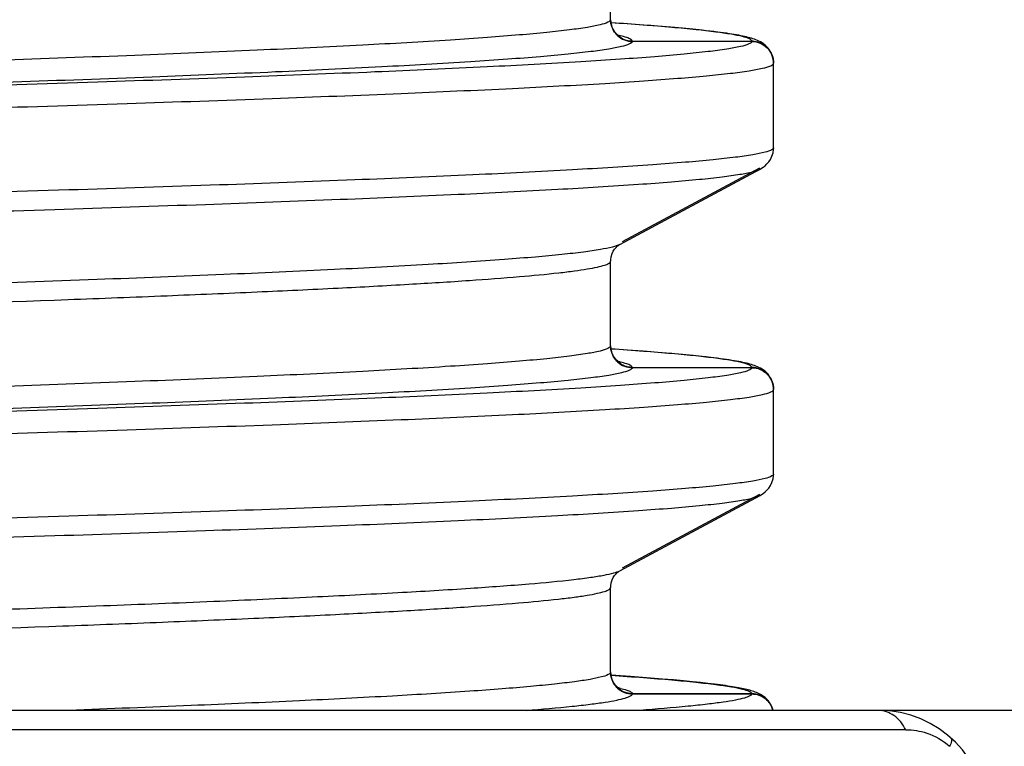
# Model space of a CAD drawing. Header units: millimetres. Extents: x 16 to 3344, y 34 to 2360.
# Tile 67 of 127: x 2046.97 to 2051.5, y 1497.03 to 1500.38. Entities that reach past the tile are written whole.
import ezdxf

# ---------------------------------------------------------------- set-up
doc = ezdxf.new("R2010")
doc.units = ezdxf.units.MM
doc.header["$LTSCALE"] = 185.02
doc.header["$PDMODE"] = 3
doc.header["$PDSIZE"] = 0.3
doc.linetypes.add('CENTER', pattern=[0.6, 0.375, -0.075, 0.075, -0.075])
doc.layers.get('0').update_dxf_attribs({"linetype": 'CONTINUOUS'})
doc.layers.get('Defpoints').update_dxf_attribs({"linetype": 'CONTINUOUS'})
for name, color, linetype in [('BASE_ASM_PBL25', 7, 'CONTINUOUS'), ('DEFAULT_1', 7, 'CENTER'), ('new_view_6_VBL24', 7, 'CONTINUOUS')]:
    doc.layers.add(name, color=color, linetype=linetype)
doc.styles.get("Standard").update_dxf_attribs({"font": 'malgun.ttf'})
doc.dimstyles.new('DIMSTYLE_4', dxfattribs={"dimtxt": 16, "dimasz": 6, "dimexe": 1, "dimexo": 0.5, "dimtad": 1, "dimdsep": 46, "dimtxsty": 'Standard', "dimblk": '_FILLED', "dimblk1": '_FILLED', "dimblk2": '_FILLED', "dimcen": 0.09, "dimclrt": 134, "dimazin": 2, "dimtp": 0.8, "dimtm": 0.8, "dimtfac": 1, "dimtofl": 0, "dimtmove": 0, "dimatfit": 1, "dimldrblk": '_FILLED', "dimfxl": 1, "dimtolj": 1, "dimarcsym": 0})
doc.dimstyles.new('DIMSTYLE_5', dxfattribs={"dimtxt": 16, "dimasz": 6, "dimexe": 1, "dimexo": 0.5, "dimtad": 1, "dimdsep": 46, "dimtxsty": 'Standard', "dimblk": '_FILLED', "dimblk1": '_FILLED', "dimblk2": '_FILLED', "dimcen": 0.09, "dimclrt": 134, "dimazin": 2, "dimtp": 0.5, "dimtm": 0.5, "dimtfac": 1, "dimtofl": 0, "dimtmove": 0, "dimatfit": 1, "dimldrblk": '_FILLED', "dimfxl": 1, "dimtolj": 1, "dimarcsym": 0})

# ---------------------------------------------------------------- blocks, each defined once
blk = doc.blocks.new('_FILLED')
at = {"color": 0, "linetype": 'ByBlock'}
blk.add_solid([(0, 0), (-1, 0.2), (-1, -0.2)], dxfattribs=at)
blk = doc.blocks.new('*D6')
at = {"color": 0, "lineweight": -2, "transparency": 16777216}
for p, q in [((2366.928, 1880.8586), (2407.8567, 1911.0205)), ((2407.8567, 1911.0205), (2460.4709, 1911.0205)), ((2040.09, 1639.91), (2040.09, 1640.09)), ((2040, 1640), (2040.18, 1640))]:
    blk.add_line(p, q, dxfattribs=at)
at = {"layer": 'Defpoints', "color": 0, "transparency": 16777216}
for p in [(2362.0979, 1877.2992), (1718.0821, 1402.7008)]:
    blk.add_point(p, dxfattribs=at)
at = {"color": 0, "lineweight": -2, "transparency": 16777216, "xscale": 6, "yscale": 6, "zscale": 6, "rotation": 216.3878298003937}
blk.add_blockref('_FILLED', (2362.0979, 1877.2992), dxfattribs=at)
at = {"color": 134, "transparency": 16777216, "insert": (2405.4096, 1932.9788), "char_height": 16, "width": 58.133333, "attachment_point": 1, "line_spacing_factor": 0.9}
blk.add_mtext('\\A1;%%C800', dxfattribs=at)
blk = doc.blocks.new('*D7')
at = {"color": 0, "lineweight": -2, "transparency": 16777216}
for p, q in [((2154.8053, 1476.0796), (2154.8053, 1476.2596)), ((2154.7153, 1476.1696), (2154.8953, 1476.1696)), ((2354.2537, 1424.6299), (2417.9644, 1408.1663))]:
    blk.add_line(p, q, dxfattribs=at)
at = {"layer": 'Defpoints', "color": 0, "transparency": 16777216}
for p in [(1961.1661, 1526.2082), (2348.4445, 1426.131)]:
    blk.add_point(p, dxfattribs=at)
at = {"color": 0, "lineweight": -2, "transparency": 16777216, "xscale": 6, "yscale": 6, "zscale": 6, "rotation": 165.5110754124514}
blk.add_blockref('_FILLED', (2348.4445, 1426.131), dxfattribs=at)
at = {"color": 134, "transparency": 16777216, "insert": (2415.3264, 1430.1246), "char_height": 16, "width": 79.525926, "attachment_point": 1, "line_spacing_factor": 0.9}
blk.add_mtext('\\A1;3-%%c400', dxfattribs=at)
blk = doc.blocks.new('BASE_ASM_PBL25', base_point=(2156.3811, 1661.6942))
at = {"layer": 'BASE_ASM_PBL25', "color": 7}
for p, q in [((2165.9811, 1580.3434), (2165.9811, 1580.7326)), ((2165.9829, 1580.3266), (2165.9814, 1580.337)), ((2166.0577, 1580.3243), (2165.9825, 1580.3294)), ((2166.1314, 1580.319), (2166.0577, 1580.3243)), ((2166.1979, 1580.3138), (2166.1314, 1580.319)), ((2166.0202, 1580.2705), (2166.017, 1580.2711)), ((2166.0202, 1580.2705), (2166.0174, 1580.2711)), ((2166.2578, 1580.3088), (2166.1979, 1580.3138)), ((2166.3115, 1580.304), (2166.2578, 1580.3088)), ((2166.3593, 1580.2994), (2166.3115, 1580.304)), ((2166.0811, 1580.2444), (2166.6311, 1580.2444)), ((2166.6311, 1580.2434), (2166.0811, 1580.2434)), ((2166.7311, 1580.1443), (2166.7308, 1580.1518)), ((2166.7311, 1579.7543), (2166.7311, 1580.1434)), ((2166.7308, 1579.7461), (2166.7311, 1579.7543)), ((2166.0233, 1579.31), (2166.6691, 1579.6564)), ((2166.666, 1579.6605), (2166.0339, 1579.3217)), ((2165.9811, 1578.8434), (2165.9811, 1579.2326)), ((2165.9829, 1578.8266), (2165.9814, 1578.837)), ((2166.0577, 1578.8243), (2165.9825, 1578.8294)), ((2166.1314, 1578.819), (2166.0577, 1578.8243)), ((2166.1979, 1578.8138), (2166.1314, 1578.819)), ((2166.2578, 1578.8088), (2166.1979, 1578.8138)), ((2166.3115, 1578.804), (2166.2578, 1578.8088)), ((2166.3593, 1578.7994), (2166.3115, 1578.804)), ((2166.0202, 1578.7705), (2166.017, 1578.7711)), ((2166.0202, 1578.7705), (2166.0174, 1578.7711)), ((2166.0811, 1578.7444), (2166.6311, 1578.7444)), ((2166.6311, 1578.7434), (2166.0811, 1578.7434)), ((2166.7311, 1578.6443), (2166.7308, 1578.6518)), ((2166.7311, 1578.2543), (2166.7311, 1578.6434)), ((2166.7308, 1578.2461), (2166.7311, 1578.2543)), ((2166.0233, 1577.81), (2166.6691, 1578.1564)), ((2166.666, 1578.1605), (2166.0339, 1577.8217)), ((2165.9811, 1577.3434), (2165.9811, 1577.7326)), ((2165.9829, 1577.3266), (2165.9814, 1577.337)), ((2166.0721, 1577.3233), (2165.9825, 1577.3294)), ((2166.165, 1577.3164), (2166.0721, 1577.3233)), ((2166.2204, 1577.312), (2166.165, 1577.3164)), ((2166.2709, 1577.3077), (2166.2204, 1577.312)), ((2166.3167, 1577.3035), (2166.2709, 1577.3077)), ((2166.3581, 1577.2995), (2166.3167, 1577.3035)), ((2166.3954, 1577.2957), (2166.3581, 1577.2995)), ((2166.4288, 1577.2919), (2166.3954, 1577.2957)), ((2166.0169, 1577.2712), (2166.0188, 1577.2708)), ((2166.0172, 1577.2712), (2166.0188, 1577.2708)), ((2166.0811, 1577.2444), (2166.6311, 1577.2444)), ((2166.6311, 1577.2434), (2166.0811, 1577.2434)), ((2169.4191, 1577.1679), (2143.3811, 1577.1679)), ((2167.3389, 1577.0789), (2145.1199, 1577.0789))]:
    blk.add_line(p, q, dxfattribs=at)
for points in [[(2166.0249, 1580.2664), (2166.0256, 1580.2662), (2166.0255, 1580.2662), (2166.0245, 1580.2666), (2166.0227, 1580.2676), (2166.02, 1580.2691), (2166.0166, 1580.2714), (2166.0125, 1580.2745), (2166.0081, 1580.2785), (2166.0031, 1580.2838), (2165.9975, 1580.2913), (2165.9917, 1580.3013), (2165.9865, 1580.3135), (2165.9829, 1580.3266)], [(2166.7308, 1580.1518), (2166.7291, 1580.1632), (2166.7251, 1580.1779), (2166.7193, 1580.1917), (2166.7125, 1580.2036), (2166.7054, 1580.2132), (2166.6985, 1580.2207), (2166.6917, 1580.2269), (2166.6847, 1580.2323), (2166.6777, 1580.2369), (2166.6707, 1580.241), (2166.6637, 1580.2446), (2166.6568, 1580.2478), (2166.65, 1580.2506), (2166.6431, 1580.2532), (2166.6361, 1580.2556), (2166.6289, 1580.2579), (2166.6216, 1580.26), (2166.614, 1580.2621), (2166.6061, 1580.264), (2166.5979, 1580.266), (2166.5892, 1580.2679), (2166.5801, 1580.2698), (2166.5706, 1580.2716), (2166.5605, 1580.2735), (2166.5499, 1580.2753), (2166.5387, 1580.2772), (2166.5269, 1580.279), (2166.5144, 1580.2809), (2166.5011, 1580.2828), (2166.487, 1580.2847), (2166.472, 1580.2867), (2166.456, 1580.2887), (2166.439, 1580.2908), (2166.4209, 1580.2928), (2166.4017, 1580.295), (2166.3593, 1580.2994)], [(2166.6691, 1579.6564), (2166.6761, 1579.6605), (2166.6837, 1579.6656), (2166.6919, 1579.672), (2166.7005, 1579.68), (2166.709, 1579.6899), (2166.7167, 1579.7014), (2166.7234, 1579.7153), (2166.7285, 1579.7317), (2166.7308, 1579.7461)], [(2165.9815, 1579.2407), (2165.9835, 1579.2536), (2165.9878, 1579.2678), (2165.9934, 1579.2795), (2165.9996, 1579.2888), (2166.006, 1579.2963), (2166.012, 1579.302), (2166.017, 1579.306), (2166.0207, 1579.3085), (2166.0233, 1579.31), (2166.0235, 1579.3101)], [(2166.0249, 1578.7664), (2166.0256, 1578.7662), (2166.0255, 1578.7662), (2166.0245, 1578.7666), (2166.0227, 1578.7676), (2166.02, 1578.7691), (2166.0166, 1578.7714), (2166.0125, 1578.7745), (2166.0081, 1578.7785), (2166.0031, 1578.7838), (2165.9975, 1578.7913), (2165.9917, 1578.8013), (2165.9865, 1578.8135), (2165.9829, 1578.8266)], [(2166.7308, 1578.6518), (2166.7291, 1578.6632), (2166.7251, 1578.6779), (2166.7193, 1578.6917), (2166.7125, 1578.7036), (2166.7054, 1578.7132), (2166.6985, 1578.7207), (2166.6917, 1578.7269), (2166.6847, 1578.7323), (2166.6777, 1578.7369), (2166.6707, 1578.741), (2166.6637, 1578.7446), (2166.6568, 1578.7478), (2166.65, 1578.7506), (2166.6431, 1578.7532), (2166.6361, 1578.7556), (2166.6289, 1578.7579), (2166.6216, 1578.76), (2166.614, 1578.7621), (2166.6061, 1578.764), (2166.5979, 1578.766), (2166.5892, 1578.7679), (2166.5801, 1578.7698), (2166.5706, 1578.7716), (2166.5605, 1578.7735), (2166.5499, 1578.7753), (2166.5387, 1578.7772), (2166.5269, 1578.779), (2166.5144, 1578.7809), (2166.5011, 1578.7828), (2166.487, 1578.7847), (2166.472, 1578.7867), (2166.456, 1578.7887), (2166.439, 1578.7908), (2166.4209, 1578.7928), (2166.4017, 1578.795), (2166.3593, 1578.7994)], [(2166.6691, 1578.1564), (2166.6761, 1578.1605), (2166.6837, 1578.1656), (2166.6919, 1578.172), (2166.7005, 1578.18), (2166.709, 1578.1899), (2166.7167, 1578.2014), (2166.7234, 1578.2153), (2166.7285, 1578.2317), (2166.7308, 1578.2461)], [(2165.9815, 1577.7407), (2165.9835, 1577.7536), (2165.9878, 1577.7678), (2165.9934, 1577.7795), (2165.9996, 1577.7887), (2166.006, 1577.7963), (2166.012, 1577.802), (2166.017, 1577.8059), (2166.0207, 1577.8085), (2166.0232, 1577.81), (2166.0235, 1577.8101)], [(2166.0249, 1577.2664), (2166.0256, 1577.2662), (2166.0255, 1577.2662), (2166.0245, 1577.2666), (2166.0227, 1577.2676), (2166.02, 1577.2691), (2166.0166, 1577.2714), (2166.0125, 1577.2745), (2166.0081, 1577.2785), (2166.0031, 1577.2838), (2165.9975, 1577.2913), (2165.9917, 1577.3013), (2165.9865, 1577.3135), (2165.9829, 1577.3266)], [(2166.7278, 1577.1679), (2166.7252, 1577.1778), (2166.7193, 1577.1917), (2166.7124, 1577.2037), (2166.7053, 1577.2133), (2166.6984, 1577.2208), (2166.6916, 1577.2269), (2166.6848, 1577.2322), (2166.6781, 1577.2367), (2166.6714, 1577.2406), (2166.665, 1577.244), (2166.6586, 1577.247), (2166.6524, 1577.2496), (2166.6462, 1577.2521), (2166.6401, 1577.2543), (2166.6339, 1577.2563), (2166.6276, 1577.2583), (2166.6212, 1577.2601), (2166.6145, 1577.2619), (2166.6077, 1577.2636), (2166.6006, 1577.2653), (2166.5933, 1577.267), (2166.5856, 1577.2686), (2166.5776, 1577.2702), (2166.5693, 1577.2719), (2166.5605, 1577.2735), (2166.5514, 1577.2751), (2166.5417, 1577.2767), (2166.5316, 1577.2783), (2166.521, 1577.2799), (2166.5099, 1577.2816), (2166.4981, 1577.2832), (2166.4857, 1577.2849), (2166.4726, 1577.2866), (2166.4588, 1577.2884), (2166.4288, 1577.2919)]]:
    blk.add_lwpolyline(points, dxfattribs=at)
for centre, radius, start, end in [((2166.0664, 1580.3445), 0.0853, 180.6855, 182.2982), ((2166.0652, 1580.3434), 0.0841, 180.0057, 181.6393), ((2166.0698, 1580.3436), 0.0887, 181.6544, 184.9068), ((2166.0704, 1580.3446), 0.0893, 182.3063, 184.9106), ((2166.0742, 1580.3449), 0.0931, 184.9008, 186.0457), ((2166.0764, 1580.3452), 0.0953, 186.0449, 186.9726), ((2165.9013, 1579.7316), 0.5519, 76.8903, 77.5542), ((2166.0755, 1579.2325), 0.0943, 177.0725, 179.998), ((2166.0784, 1579.2324), 0.0973, 175.0927, 177.0773), ((2166.0644, 1578.8444), 0.0833, 179.999, 180.6818), ((2166.0664, 1578.8445), 0.0853, 180.6856, 182.2982), ((2166.0652, 1578.8434), 0.0841, 180.0057, 181.6393), ((2166.0698, 1578.8436), 0.0887, 181.6544, 184.9068), ((2166.0704, 1578.8446), 0.0893, 182.3063, 184.9106), ((2166.0742, 1578.8449), 0.0931, 184.9008, 186.0458), ((2166.0764, 1578.8452), 0.0953, 186.0449, 186.9726), ((2165.9013, 1578.2316), 0.5519, 76.8904, 77.5542), ((2166.0755, 1577.7325), 0.0944, 177.073, 179.998), ((2166.0784, 1577.7324), 0.0973, 175.0927, 177.0778), ((2166.0644, 1577.3444), 0.0833, 179.999, 180.6816), ((2166.0664, 1577.3445), 0.0853, 180.6855, 182.2984), ((2166.0652, 1577.3434), 0.0841, 180.0057, 181.6402), ((2166.0698, 1577.3436), 0.0887, 181.6553, 184.9081), ((2166.0704, 1577.3446), 0.0893, 182.3065, 184.9106), ((2166.0742, 1577.3449), 0.0931, 184.9008, 186.0451), ((2166.0764, 1577.3452), 0.0954, 186.0443, 186.9717), ((2165.8995, 1576.7229), 0.5608, 76.8966, 77.7123), ((2167.2137, 1576.6679), 0.5, 360, 89.998)]:
    blk.add_arc(centre, radius, start, end, dxfattribs=at)
for points, knots in [([(2166.0231, 1580.8099), (2166.0128, 1580.8044), (2165.983, 1580.7959), (2165.9275, 1580.7849), (2165.8497, 1580.7738), (2165.75, 1580.7626), (2165.6285, 1580.7514), (2165.4236, 1580.7351), (2165.1152, 1580.7154), (2164.6846, 1580.6928), (2164.1766, 1580.6701), (2163.5958, 1580.6474), (2162.9476, 1580.6244), (2162.2381, 1580.6016), (2161.1892, 1580.57), (2159.7786, 1580.5314), (2158.0042, 1580.4863), (2156.1694, 1580.441), (2154.3424, 1580.3956), (2152.8558, 1580.3573), (2151.7214, 1580.3262), (2150.9307, 1580.3031), (2150.1908, 1580.2803), (2149.5087, 1580.2574), (2148.8907, 1580.2346), (2148.3427, 1580.2118), (2147.8698, 1580.1891), (2147.5247, 1580.1694), (2147.2894, 1580.1531), (2147.1445, 1580.1417), (2147.0213, 1580.1302), (2146.9198, 1580.1189), (2146.8402, 1580.1077), (2146.7829, 1580.0969), (2146.7485, 1580.0872), (2146.7326, 1580.0788), (2146.7287, 1580.0739), (2146.7284, 1580.0717)], [0, 0, 0, 0, 0.00182, 0.004752, 0.008813, 0.014008, 0.020327, 0.027761, 0.045922, 0.068305, 0.094706, 0.124884, 0.158557, 0.195413, 0.235104, 0.321496, 0.414516, 0.510707, 0.606482, 0.69828, 0.741609, 0.782681, 0.821111, 0.856549, 0.88865, 0.917128, 0.941705, 0.962174, 0.970798, 0.978322, 0.984733, 0.99002, 0.994174, 0.997197, 0.999102, 0.999656, 1, 1, 1, 1]), ([(2146.7811, 1579.9835), (2146.7813, 1579.9858), (2146.7853, 1579.991), (2146.8015, 1579.9996), (2146.8367, 1580.0095), (2146.8955, 1580.0205), (2146.9772, 1580.0318), (2147.0811, 1580.0432), (2147.2072, 1580.0547), (2147.3552, 1580.0663), (2147.5955, 1580.0827), (2147.9484, 1580.1027), (2148.4324, 1580.1257), (2148.9926, 1580.1488), (2150.1442, 1580.1911), (2151.991, 1580.2462), (2154.0937, 1580.301), (2155.914, 1580.3465), (2157.3143, 1580.3812), (2158.694, 1580.4159), (2160.0233, 1580.4506), (2161.2748, 1580.4852), (2162.4203, 1580.5198), (2163.2967, 1580.5495), (2163.9269, 1580.5737), (2164.341, 1580.5911), (2164.7121, 1580.6085), (2165.0377, 1580.6259), (2165.3161, 1580.6431), (2165.546, 1580.6603), (2165.707, 1580.6753), (2165.8108, 1580.6877), (2165.8699, 1580.6964), (2165.9161, 1580.7047), (2165.9501, 1580.7135), (2165.9706, 1580.7206), (2165.9808, 1580.7288), (2165.9811, 1580.7326)], [0, 0, 0, 0, 0.000352, 0.000919, 0.002875, 0.005992, 0.010277, 0.01572, 0.022309, 0.030031, 0.038872, 0.059877, 0.085174, 0.114457, 0.147342, 0.264935, 0.402669, 0.475472, 0.548988, 0.621163, 0.690767, 0.756428, 0.816468, 0.86954, 0.893225, 0.914836, 0.9342, 0.951186, 0.965698, 0.977701, 0.987155, 0.990913, 0.994017, 0.996465, 0.998257, 0.999407, 1, 1, 1, 1]), ([(2165.9811, 1580.3434), (2165.9809, 1580.3412), (2165.977, 1580.336), (2165.9608, 1580.3274), (2165.9256, 1580.3175), (2165.8668, 1580.3065), (2165.7851, 1580.2952), (2165.6811, 1580.2837), (2165.555, 1580.2722), (2165.4071, 1580.2607), (2165.1668, 1580.2443), (2164.8139, 1580.2243), (2164.3299, 1580.2013), (2163.7696, 1580.1782), (2162.6181, 1580.1359), (2160.7713, 1580.0808), (2158.6686, 1580.026), (2156.8482, 1579.9805), (2155.448, 1579.9458), (2154.0683, 1579.9111), (2152.739, 1579.8764), (2151.4874, 1579.8417), (2150.3419, 1579.8072), (2149.4655, 1579.7775), (2148.8354, 1579.7533), (2148.4213, 1579.7359), (2148.0501, 1579.7184), (2147.7245, 1579.7011), (2147.4462, 1579.6838), (2147.2163, 1579.6667), (2147.0553, 1579.6517), (2146.9514, 1579.6392), (2146.8923, 1579.6306), (2146.8462, 1579.6223), (2146.8122, 1579.6135), (2146.7917, 1579.6064), (2146.7815, 1579.5982), (2146.7811, 1579.5944)], [0, 0, 0, 0, 0.000352, 0.000919, 0.002875, 0.005992, 0.010277, 0.01572, 0.022309, 0.030031, 0.038872, 0.059877, 0.085174, 0.114457, 0.147342, 0.264935, 0.402669, 0.475472, 0.548988, 0.621163, 0.690767, 0.756428, 0.816468, 0.86954, 0.893225, 0.914836, 0.9342, 0.951186, 0.965698, 0.977701, 0.987155, 0.990913, 0.994017, 0.996465, 0.998257, 0.999407, 1, 1, 1, 1]), ([(2165.9814, 1580.336), (2165.9835, 1580.3117), (2166.006, 1580.2627), (2166.0567, 1580.2434), (2166.0811, 1580.2434)], [0, 0, 0, 0, 0.49995, 1, 1, 1, 1]), ([(2166.0702, 1580.2451), (2166.0482, 1580.2478), (2166.0043, 1580.2677), (2165.9845, 1580.3117), (2165.9818, 1580.3336)], [0, 0, 0, 0, 0.499994, 1, 1, 1, 1]), ([(2166.6311, 1580.2444), (2166.6308, 1580.2464), (2166.6273, 1580.251), (2166.613, 1580.2589), (2166.582, 1580.2678), (2166.5305, 1580.2778), (2166.459, 1580.288), (2166.3679, 1580.2984), (2166.2571, 1580.3088), (2166.1269, 1580.3193), (2166.0336, 1580.3258), (2165.9838, 1580.3292)], [0, 0, 0, 0, 0.009401, 0.024252, 0.074742, 0.154669, 0.264372, 0.403956, 0.573264, 0.772039, 1, 1, 1, 1]), ([(2166.6311, 1580.2434), (2166.6308, 1580.2411), (2166.6263, 1580.236), (2166.6089, 1580.2274), (2166.5713, 1580.2176), (2166.5088, 1580.2065), (2166.4219, 1580.1952), (2166.3112, 1580.1838), (2166.1766, 1580.1723), (2166.0185, 1580.1607), (2165.7617, 1580.1443), (2165.3851, 1580.1243), (2164.8691, 1580.1013), (2164.2716, 1580.0782), (2163.5983, 1580.055), (2162.8558, 1580.0318), (2162.0509, 1580.0086), (2161.1917, 1579.9853), (2159.9614, 1579.9537), (2158.3527, 1579.9148), (2157.0468, 1579.8844), (2156.3811, 1579.8689)], [0, 0, 0, 0, 0.000685, 0.00181, 0.005707, 0.011905, 0.020429, 0.03128, 0.044443, 0.059896, 0.077612, 0.119651, 0.170122, 0.228565, 0.294396, 0.367012, 0.445701, 0.529715, 0.618236, 0.805386, 1, 1, 1, 1]), ([(2166.0811, 1580.2434), (2166.0808, 1580.2411), (2166.0767, 1580.236), (2166.0602, 1580.2274), (2166.0247, 1580.2176), (2165.9654, 1580.2065), (2165.8831, 1580.1952), (2165.7782, 1580.1838), (2165.6507, 1580.1723), (2165.501, 1580.1607), (2165.2579, 1580.1443), (2164.9015, 1580.1243), (2164.4132, 1580.1013), (2163.8478, 1580.0782), (2163.2106, 1580.055), (2162.5079, 1580.0318), (2161.7464, 1580.0086), (2160.9333, 1579.9853), (2159.7691, 1579.9537), (2158.2468, 1579.9148), (2157.0111, 1579.8844), (2156.3811, 1579.8689)], [0, 0, 0, 0, 0.000708, 0.001848, 0.005762, 0.011977, 0.020518, 0.031387, 0.044565, 0.06003, 0.077754, 0.119798, 0.170263, 0.228699, 0.294525, 0.367131, 0.445802, 0.529799, 0.618307, 0.805425, 1, 1, 1, 1]), ([(2166.0736, 1580.2531), (2166.068, 1580.2566), (2166.0523, 1580.2626), (2166.0362, 1580.2668), (2166.0264, 1580.2691)], [0, 0, 0, 0, 0.397931, 1, 1, 1, 1]), ([(2166.0811, 1580.2444), (2166.081, 1580.2451), (2166.0797, 1580.2489), (2166.0763, 1580.2514), (2166.0736, 1580.2531)], [0, 0, 0, 0, 0.194752, 1, 1, 1, 1]), ([(2166.6311, 1580.2434), (2166.6566, 1580.2433), (2166.7098, 1580.2221), (2166.7311, 1580.1689), (2166.7311, 1580.1434)], [0, 0, 0, 0, 0.499963, 1, 1, 1, 1]), ([(2166.7308, 1580.1518), (2166.7288, 1580.1743), (2166.7095, 1580.22), (2166.6646, 1580.2408), (2166.6421, 1580.2437)], [0, 0, 0, 0, 0.500095, 1, 1, 1, 1]), ([(2146.0388, 1579.403), (2146.0484, 1579.4088), (2146.078, 1579.4172), (2146.1337, 1579.4282), (2146.2139, 1579.4392), (2146.3175, 1579.4505), (2146.4446, 1579.4619), (2146.6599, 1579.4782), (2146.9857, 1579.498), (2147.4427, 1579.5206), (2147.9842, 1579.5434), (2148.6039, 1579.5663), (2149.2955, 1579.5892), (2150.0534, 1579.6121), (2151.1774, 1579.6437), (2152.6902, 1579.6824), (2154.5956, 1579.7277), (2156.5671, 1579.7731), (2158.5319, 1579.8185), (2160.1312, 1579.857), (2161.3525, 1579.8883), (2162.2047, 1579.9113), (2163.0011, 1579.9342), (2163.7346, 1579.9571), (2164.4, 1579.98), (2164.9911, 1580.0029), (2165.5014, 1580.0257), (2165.8734, 1580.0454), (2166.1266, 1580.0616), (2166.2825, 1580.073), (2166.4154, 1580.0844), (2166.5248, 1580.0957), (2166.6108, 1580.1069), (2166.6727, 1580.1177), (2166.7097, 1580.1275), (2166.7267, 1580.136), (2166.7309, 1580.1412), (2166.7311, 1580.1434)], [0, 0, 0, 0, 0.001621, 0.004375, 0.008274, 0.013311, 0.019473, 0.026747, 0.044582, 0.066733, 0.093001, 0.123056, 0.156538, 0.193201, 0.232847, 0.319355, 0.412333, 0.508837, 0.604907, 0.696924, 0.740487, 0.781811, 0.820365, 0.855857, 0.888085, 0.916763, 0.941517, 0.96206, 0.970704, 0.978252, 0.984692, 0.990009, 0.994192, 0.99723, 0.999129, 0.999672, 1, 1, 1, 1]), ([(2166.7235, 1579.7456), (2166.7139, 1579.7398), (2166.6843, 1579.7315), (2166.6285, 1579.7204), (2166.5484, 1579.7094), (2166.4448, 1579.6981), (2166.3177, 1579.6867), (2166.1023, 1579.6704), (2165.7765, 1579.6507), (2165.3196, 1579.628), (2164.7781, 1579.6052), (2164.1583, 1579.5823), (2163.4667, 1579.5594), (2162.7089, 1579.5365), (2161.5849, 1579.5049), (2160.0721, 1579.4662), (2158.1667, 1579.4209), (2156.1952, 1579.3755), (2154.2303, 1579.3301), (2152.631, 1579.2916), (2151.4098, 1579.2604), (2150.5576, 1579.2373), (2149.7612, 1579.2144), (2149.0276, 1579.1915), (2148.3623, 1579.1686), (2147.7712, 1579.1457), (2147.2608, 1579.123), (2146.8888, 1579.1032), (2146.6356, 1579.087), (2146.4798, 1579.0756), (2146.3469, 1579.0642), (2146.2374, 1579.0529), (2146.1515, 1579.0417), (2146.0896, 1579.0309), (2146.0526, 1579.0211), (2146.0356, 1579.0126), (2146.0313, 1579.0075), (2146.0311, 1579.0052)], [0, 0, 0, 0, 0.001621, 0.004375, 0.008274, 0.013311, 0.019473, 0.026747, 0.044582, 0.066733, 0.093001, 0.123056, 0.156537, 0.193201, 0.232847, 0.319355, 0.412333, 0.508837, 0.604907, 0.696924, 0.740487, 0.781811, 0.820364, 0.855857, 0.888085, 0.916763, 0.941517, 0.962059, 0.970704, 0.978252, 0.984692, 0.990009, 0.994192, 0.99723, 0.999129, 0.999672, 1, 1, 1, 1]), ([(2166.7311, 1579.7543), (2166.731, 1579.7535), (2166.7298, 1579.7497), (2166.7262, 1579.7472), (2166.7235, 1579.7456)], [0, 0, 0, 0, 0.190902, 1, 1, 1, 1]), ([(2146.0839, 1578.9171), (2146.0842, 1578.9193), (2146.0886, 1578.9243), (2146.1056, 1578.9326), (2146.1423, 1578.9422), (2146.2035, 1578.9531), (2146.2885, 1578.9642), (2146.3969, 1578.9756), (2146.5286, 1578.9871), (2146.6834, 1578.9986), (2146.9348, 1579.0148), (2147.3036, 1579.0346), (2147.8091, 1579.0572), (2148.3946, 1579.0801), (2149.055, 1579.1029), (2149.7838, 1579.1259), (2150.5743, 1579.1487), (2151.4192, 1579.1717), (2152.631, 1579.2028), (2154.2188, 1579.2415), (2156.1699, 1579.2866), (2158.1289, 1579.332), (2160.0227, 1579.3772), (2161.5276, 1579.4159), (2162.6462, 1579.4474), (2163.4024, 1579.4703), (2164.0929, 1579.4932), (2164.7113, 1579.5161), (2165.2518, 1579.5388), (2165.7093, 1579.5614), (2166.0366, 1579.5811), (2166.2536, 1579.5973), (2166.3821, 1579.6085), (2166.4872, 1579.6198), (2166.5689, 1579.6308), (2166.6268, 1579.6419), (2166.6577, 1579.6503), (2166.6683, 1579.656)], [0, 0, 0, 0, 0.000328, 0.000873, 0.00277, 0.005791, 0.009946, 0.015237, 0.021656, 0.02919, 0.037829, 0.058331, 0.082952, 0.11148, 0.143635, 0.17913, 0.217622, 0.258761, 0.302156, 0.394076, 0.489966, 0.586241, 0.679313, 0.765708, 0.805381, 0.842207, 0.875834, 0.905955, 0.932283, 0.954577, 0.97263, 0.980007, 0.986267, 0.991399, 0.995394, 0.998257, 1, 1, 1, 1]), ([(2166.0231, 1579.3099), (2166.0128, 1579.3044), (2165.983, 1579.2959), (2165.9275, 1579.2849), (2165.8497, 1579.2738), (2165.75, 1579.2626), (2165.6285, 1579.2514), (2165.4236, 1579.2351), (2165.1152, 1579.2154), (2164.6846, 1579.1928), (2164.1766, 1579.1701), (2163.5958, 1579.1474), (2162.9476, 1579.1244), (2162.2381, 1579.1016), (2161.1892, 1579.07), (2159.7786, 1579.0314), (2158.0042, 1578.9863), (2156.1694, 1578.941), (2154.3424, 1578.8956), (2152.8558, 1578.8573), (2151.7214, 1578.8262), (2150.9307, 1578.8031), (2150.1908, 1578.7803), (2149.5087, 1578.7574), (2148.8907, 1578.7346), (2148.3427, 1578.7118), (2147.8698, 1578.6891), (2147.5247, 1578.6694), (2147.2894, 1578.6531), (2147.1445, 1578.6417), (2147.0213, 1578.6302), (2146.9198, 1578.6189), (2146.8402, 1578.6077), (2146.7829, 1578.5969), (2146.7485, 1578.5872), (2146.7326, 1578.5788), (2146.7287, 1578.5739), (2146.7284, 1578.5717)], [0, 0, 0, 0, 0.00182, 0.004752, 0.008813, 0.014008, 0.020327, 0.027761, 0.045922, 0.068305, 0.094706, 0.124884, 0.158558, 0.195413, 0.235104, 0.321496, 0.414516, 0.510707, 0.606482, 0.69828, 0.741609, 0.782681, 0.821111, 0.856549, 0.88865, 0.917128, 0.941705, 0.962174, 0.970798, 0.978322, 0.984733, 0.99002, 0.994174, 0.997197, 0.999102, 0.999656, 1, 1, 1, 1]), ([(2146.7811, 1578.4835), (2146.7813, 1578.4858), (2146.7853, 1578.491), (2146.8015, 1578.4996), (2146.8367, 1578.5095), (2146.8955, 1578.5205), (2146.9772, 1578.5318), (2147.0811, 1578.5432), (2147.2072, 1578.5547), (2147.3552, 1578.5663), (2147.5955, 1578.5827), (2147.9484, 1578.6027), (2148.4324, 1578.6257), (2148.9926, 1578.6488), (2150.1442, 1578.6911), (2151.991, 1578.7462), (2154.0937, 1578.801), (2155.914, 1578.8465), (2157.3143, 1578.8812), (2158.694, 1578.9159), (2160.0233, 1578.9506), (2161.2748, 1578.9852), (2162.4203, 1579.0198), (2163.2967, 1579.0495), (2163.9269, 1579.0737), (2164.341, 1579.0911), (2164.7121, 1579.1085), (2165.0377, 1579.1259), (2165.3161, 1579.1431), (2165.546, 1579.1603), (2165.707, 1579.1753), (2165.8108, 1579.1877), (2165.8699, 1579.1964), (2165.9161, 1579.2047), (2165.9501, 1579.2135), (2165.9706, 1579.2206), (2165.9808, 1579.2288), (2165.9811, 1579.2326)], [0, 0, 0, 0, 0.000352, 0.000919, 0.002875, 0.005992, 0.010277, 0.01572, 0.022309, 0.030031, 0.038872, 0.059877, 0.085174, 0.114457, 0.147342, 0.264935, 0.402669, 0.475472, 0.548988, 0.621163, 0.690767, 0.756429, 0.816468, 0.86954, 0.893225, 0.914836, 0.934201, 0.951186, 0.965698, 0.9777, 0.987155, 0.990913, 0.994017, 0.996465, 0.998257, 0.999407, 1, 1, 1, 1]), ([(2165.9811, 1578.8434), (2165.9809, 1578.8412), (2165.977, 1578.836), (2165.9608, 1578.8274), (2165.9256, 1578.8175), (2165.8668, 1578.8065), (2165.7851, 1578.7952), (2165.6811, 1578.7837), (2165.555, 1578.7722), (2165.4071, 1578.7607), (2165.1668, 1578.7443), (2164.8139, 1578.7243), (2164.3299, 1578.7013), (2163.7696, 1578.6782), (2162.6181, 1578.6359), (2160.7713, 1578.5808), (2158.6686, 1578.526), (2156.8482, 1578.4805), (2155.448, 1578.4458), (2154.0683, 1578.4111), (2152.739, 1578.3764), (2151.4874, 1578.3417), (2150.3419, 1578.3072), (2149.4655, 1578.2775), (2148.8354, 1578.2533), (2148.4213, 1578.2359), (2148.0501, 1578.2184), (2147.7245, 1578.2011), (2147.4462, 1578.1838), (2147.2163, 1578.1667), (2147.0553, 1578.1517), (2146.9514, 1578.1392), (2146.8923, 1578.1306), (2146.8462, 1578.1223), (2146.8122, 1578.1135), (2146.7917, 1578.1064), (2146.7815, 1578.0982), (2146.7811, 1578.0944)], [0, 0, 0, 0, 0.000352, 0.000919, 0.002875, 0.005992, 0.010277, 0.01572, 0.022309, 0.030031, 0.038872, 0.059877, 0.085174, 0.114457, 0.147342, 0.264935, 0.402669, 0.475472, 0.548988, 0.621163, 0.690767, 0.756428, 0.816468, 0.86954, 0.893225, 0.914836, 0.9342, 0.951186, 0.965698, 0.977701, 0.987155, 0.990913, 0.994017, 0.996465, 0.998257, 0.999407, 1, 1, 1, 1]), ([(2165.9814, 1578.836), (2165.9835, 1578.8117), (2166.006, 1578.7627), (2166.0567, 1578.7434), (2166.0811, 1578.7434)], [0, 0, 0, 0, 0.49995, 1, 1, 1, 1]), ([(2166.0702, 1578.7451), (2166.0482, 1578.7478), (2166.0043, 1578.7677), (2165.9845, 1578.8117), (2165.9818, 1578.8336)], [0, 0, 0, 0, 0.499994, 1, 1, 1, 1]), ([(2166.6311, 1578.7444), (2166.6308, 1578.7464), (2166.6273, 1578.751), (2166.613, 1578.7589), (2166.582, 1578.7678), (2166.5305, 1578.7778), (2166.459, 1578.788), (2166.3679, 1578.7984), (2166.2571, 1578.8088), (2166.1269, 1578.8193), (2166.0336, 1578.8258), (2165.9838, 1578.8292)], [0, 0, 0, 0, 0.009401, 0.024252, 0.074742, 0.154669, 0.264372, 0.403956, 0.573264, 0.772039, 1, 1, 1, 1]), ([(2166.6311, 1578.7434), (2166.6308, 1578.7411), (2166.6263, 1578.736), (2166.6089, 1578.7274), (2166.5713, 1578.7176), (2166.5088, 1578.7065), (2166.4219, 1578.6952), (2166.3112, 1578.6838), (2166.1766, 1578.6723), (2166.0185, 1578.6607), (2165.7617, 1578.6443), (2165.3851, 1578.6243), (2164.8691, 1578.6013), (2164.2716, 1578.5782), (2163.5983, 1578.555), (2162.8558, 1578.5318), (2162.0509, 1578.5086), (2161.1917, 1578.4853), (2159.9614, 1578.4537), (2158.3527, 1578.4148), (2157.0468, 1578.3844), (2156.3811, 1578.3689)], [0, 0, 0, 0, 0.000685, 0.00181, 0.005707, 0.011905, 0.020429, 0.03128, 0.044443, 0.059896, 0.077612, 0.119651, 0.170122, 0.228565, 0.294396, 0.367012, 0.445701, 0.529715, 0.618236, 0.805386, 1, 1, 1, 1]), ([(2166.0811, 1578.7434), (2166.0808, 1578.7411), (2166.0767, 1578.736), (2166.0602, 1578.7274), (2166.0247, 1578.7176), (2165.9654, 1578.7065), (2165.8831, 1578.6952), (2165.7782, 1578.6838), (2165.6507, 1578.6723), (2165.501, 1578.6607), (2165.2579, 1578.6443), (2164.9015, 1578.6243), (2164.4132, 1578.6013), (2163.8478, 1578.5782), (2163.2106, 1578.555), (2162.5079, 1578.5318), (2161.7464, 1578.5086), (2160.9333, 1578.4853), (2159.7691, 1578.4537), (2158.2468, 1578.4148), (2157.0111, 1578.3844), (2156.3811, 1578.3689)], [0, 0, 0, 0, 0.000708, 0.001848, 0.005762, 0.011977, 0.020518, 0.031387, 0.044565, 0.06003, 0.077754, 0.119798, 0.170263, 0.228699, 0.294525, 0.367131, 0.445802, 0.529799, 0.618307, 0.805425, 1, 1, 1, 1]), ([(2166.0736, 1578.7531), (2166.068, 1578.7566), (2166.0523, 1578.7626), (2166.0362, 1578.7668), (2166.0264, 1578.7691)], [0, 0, 0, 0, 0.397931, 1, 1, 1, 1]), ([(2166.0811, 1578.7444), (2166.081, 1578.7451), (2166.0797, 1578.7489), (2166.0763, 1578.7514), (2166.0736, 1578.7531)], [0, 0, 0, 0, 0.194752, 1, 1, 1, 1]), ([(2166.6311, 1578.7434), (2166.6566, 1578.7433), (2166.7098, 1578.7221), (2166.7311, 1578.6689), (2166.7311, 1578.6434)], [0, 0, 0, 0, 0.499963, 1, 1, 1, 1]), ([(2166.7308, 1578.6518), (2166.7288, 1578.6743), (2166.7095, 1578.72), (2166.6646, 1578.7408), (2166.6421, 1578.7437)], [0, 0, 0, 0, 0.500095, 1, 1, 1, 1]), ([(2146.0388, 1577.903), (2146.0484, 1577.9088), (2146.078, 1577.9172), (2146.1337, 1577.9282), (2146.2139, 1577.9392), (2146.3175, 1577.9505), (2146.4446, 1577.9619), (2146.6599, 1577.9782), (2146.9857, 1577.998), (2147.4427, 1578.0206), (2147.9842, 1578.0434), (2148.6039, 1578.0663), (2149.2955, 1578.0892), (2150.0534, 1578.1121), (2151.1774, 1578.1437), (2152.6902, 1578.1824), (2154.5956, 1578.2277), (2156.5671, 1578.2731), (2158.5319, 1578.3185), (2160.1312, 1578.357), (2161.3525, 1578.3883), (2162.2047, 1578.4113), (2163.0011, 1578.4342), (2163.7346, 1578.4571), (2164.4, 1578.48), (2164.9911, 1578.5029), (2165.5014, 1578.5257), (2165.8734, 1578.5454), (2166.1266, 1578.5616), (2166.2825, 1578.573), (2166.4154, 1578.5844), (2166.5248, 1578.5957), (2166.6108, 1578.6069), (2166.6727, 1578.6177), (2166.7097, 1578.6275), (2166.7267, 1578.636), (2166.7309, 1578.6412), (2166.7311, 1578.6434)], [0, 0, 0, 0, 0.001621, 0.004375, 0.008274, 0.013311, 0.019473, 0.026747, 0.044582, 0.066733, 0.093001, 0.123056, 0.156538, 0.193201, 0.232847, 0.319355, 0.412333, 0.508837, 0.604907, 0.696924, 0.740487, 0.781811, 0.820365, 0.855857, 0.888085, 0.916763, 0.941517, 0.96206, 0.970704, 0.978252, 0.984692, 0.990009, 0.994192, 0.99723, 0.999129, 0.999672, 1, 1, 1, 1]), ([(2166.7235, 1578.2456), (2166.7139, 1578.2398), (2166.6843, 1578.2315), (2166.6285, 1578.2204), (2166.5484, 1578.2094), (2166.4448, 1578.1981), (2166.3177, 1578.1867), (2166.1023, 1578.1704), (2165.7765, 1578.1507), (2165.3196, 1578.128), (2164.7781, 1578.1052), (2164.1583, 1578.0823), (2163.4667, 1578.0594), (2162.7089, 1578.0365), (2161.5849, 1578.0049), (2160.0721, 1577.9662), (2158.1667, 1577.9209), (2156.1952, 1577.8755), (2154.2303, 1577.8301), (2152.631, 1577.7916), (2151.4098, 1577.7604), (2150.5576, 1577.7373), (2149.7612, 1577.7144), (2149.0276, 1577.6915), (2148.3623, 1577.6686), (2147.7712, 1577.6457), (2147.2608, 1577.623), (2146.8888, 1577.6032), (2146.6356, 1577.587), (2146.4798, 1577.5756), (2146.3469, 1577.5642), (2146.2374, 1577.5529), (2146.1515, 1577.5417), (2146.0896, 1577.5309), (2146.0526, 1577.5211), (2146.0356, 1577.5126), (2146.0313, 1577.5075), (2146.0311, 1577.5052)], [0, 0, 0, 0, 0.001621, 0.004375, 0.008274, 0.013311, 0.019473, 0.026747, 0.044582, 0.066733, 0.093001, 0.123056, 0.156537, 0.193201, 0.232847, 0.319355, 0.412333, 0.508837, 0.604907, 0.696924, 0.740487, 0.781811, 0.820364, 0.855857, 0.888085, 0.916763, 0.941517, 0.962059, 0.970704, 0.978252, 0.984692, 0.990009, 0.994192, 0.99723, 0.999129, 0.999672, 1, 1, 1, 1]), ([(2166.7311, 1578.2543), (2166.731, 1578.2535), (2166.7298, 1578.2497), (2166.7262, 1578.2472), (2166.7235, 1578.2456)], [0, 0, 0, 0, 0.190902, 1, 1, 1, 1]), ([(2146.0839, 1577.4171), (2146.0842, 1577.4193), (2146.0886, 1577.4243), (2146.1056, 1577.4326), (2146.1423, 1577.4422), (2146.2035, 1577.4531), (2146.2885, 1577.4642), (2146.3969, 1577.4756), (2146.5286, 1577.4871), (2146.6834, 1577.4986), (2146.9348, 1577.5148), (2147.3036, 1577.5346), (2147.8091, 1577.5572), (2148.3946, 1577.5801), (2149.055, 1577.6029), (2149.7838, 1577.6259), (2150.5743, 1577.6487), (2151.4192, 1577.6717), (2152.631, 1577.7028), (2154.2188, 1577.7415), (2156.1699, 1577.7866), (2158.1289, 1577.832), (2160.0227, 1577.8772), (2161.5276, 1577.9159), (2162.6462, 1577.9474), (2163.4024, 1577.9703), (2164.0929, 1577.9932), (2164.7113, 1578.0161), (2165.2518, 1578.0388), (2165.7093, 1578.0614), (2166.0366, 1578.0811), (2166.2536, 1578.0973), (2166.3821, 1578.1085), (2166.4872, 1578.1198), (2166.5689, 1578.1308), (2166.6268, 1578.1419), (2166.6577, 1578.1503), (2166.6683, 1578.156)], [0, 0, 0, 0, 0.000328, 0.000873, 0.00277, 0.005791, 0.009946, 0.015237, 0.021656, 0.02919, 0.037829, 0.058331, 0.082952, 0.11148, 0.143635, 0.17913, 0.217622, 0.258761, 0.302156, 0.394076, 0.489966, 0.586241, 0.679313, 0.765708, 0.805381, 0.842207, 0.875834, 0.905955, 0.932283, 0.954577, 0.97263, 0.980007, 0.986267, 0.991399, 0.995394, 0.998257, 1, 1, 1, 1]), ([(2147.515, 1577.1679), (2147.7693, 1577.1838), (2148.3541, 1577.213), (2149.3364, 1577.2518), (2150.5171, 1577.2909), (2151.8631, 1577.3302), (2153.3364, 1577.3698), (2154.8954, 1577.4092), (2156.4963, 1577.4488), (2158.094, 1577.4883), (2159.6434, 1577.5279), (2161.1009, 1577.5673), (2162.2391, 1577.601), (2163.0731, 1577.6286), (2163.6307, 1577.6484), (2164.1371, 1577.6683), (2164.5887, 1577.6882), (2164.9825, 1577.7079), (2165.3156, 1577.7276), (2165.5856, 1577.7471), (2165.7703, 1577.7642), (2165.885, 1577.7786), (2165.9463, 1577.7883), (2165.9907, 1577.7979), (2166.0147, 1577.8054), (2166.0233, 1577.81)], [0, 0, 0, 0, 0.041257, 0.094826, 0.159207, 0.232587, 0.312903, 0.397891, 0.485161, 0.572255, 0.656717, 0.736174, 0.808384, 0.84113, 0.871319, 0.898742, 0.923207, 0.944539, 0.962597, 0.977242, 0.988382, 0.992621, 0.995966, 0.998421, 1, 1, 1, 1]), ([(2149.5191, 1577.1679), (2150.2698, 1577.1946), (2151.9046, 1577.2439), (2154.0079, 1577.2988), (2155.8341, 1577.3445), (2157.2416, 1577.3794), (2158.6302, 1577.4143), (2159.9691, 1577.4491), (2161.2306, 1577.484), (2162.386, 1577.5187), (2163.2704, 1577.5485), (2163.9063, 1577.5729), (2164.3245, 1577.5904), (2164.6993, 1577.6079), (2165.0281, 1577.6253), (2165.3093, 1577.6427), (2165.5416, 1577.6599), (2165.7042, 1577.675), (2165.8091, 1577.6875), (2165.8688, 1577.6962), (2165.9154, 1577.7046), (2165.9497, 1577.7134), (2165.9704, 1577.7205), (2165.9808, 1577.7287), (2165.9811, 1577.7326)], [0, 0, 0, 0, 0.13673, 0.29773, 0.383007, 0.46926, 0.55404, 0.635848, 0.713082, 0.783764, 0.846262, 0.874161, 0.899622, 0.922442, 0.942463, 0.959569, 0.973717, 0.984862, 0.989292, 0.992951, 0.995837, 0.997948, 0.999303, 1, 1, 1, 1]), ([(2165.9811, 1577.3434), (2165.9807, 1577.3382), (2165.9636, 1577.3282), (2165.9332, 1577.3196), (2165.8802, 1577.3086), (2165.8089, 1577.2983), (2165.7172, 1577.2875), (2165.6063, 1577.2767), (2165.4761, 1577.2659), (2165.2645, 1577.2506), (2164.9534, 1577.2318), (2164.5259, 1577.2102), (2164.0294, 1577.1886), (2163.6759, 1577.1749), (2163.4885, 1577.1679)], [0, 0, 0, 0, 0.006234, 0.019523, 0.040614, 0.069575, 0.106359, 0.150892, 0.203089, 0.262861, 0.404891, 0.576303, 0.775453, 1, 1, 1, 1]), ([(2165.9814, 1577.336), (2165.9835, 1577.3117), (2166.006, 1577.2627), (2166.0567, 1577.2434), (2166.0811, 1577.2434)], [0, 0, 0, 0, 0.49995, 1, 1, 1, 1]), ([(2166.0702, 1577.2451), (2166.0482, 1577.2478), (2166.0043, 1577.2677), (2165.9845, 1577.3117), (2165.9818, 1577.3336)], [0, 0, 0, 0, 0.499996, 1, 1, 1, 1]), ([(2165.9832, 1577.3292), (2166.033, 1577.3259), (2166.1264, 1577.3193), (2166.2567, 1577.3088), (2166.3675, 1577.2984), (2166.4589, 1577.288), (2166.5299, 1577.2779), (2166.5828, 1577.2674), (2166.6132, 1577.2589), (2166.6304, 1577.2495), (2166.6311, 1577.2444)], [0, 0, 0, 0, 0.228084, 0.42693, 0.596318, 0.735986, 0.84576, 0.925743, 0.976295, 1, 1, 1, 1]), ([(2165.5938, 1577.1679), (2165.664, 1577.1735), (2165.7621, 1577.1819), (2165.8828, 1577.1953), (2165.9515, 1577.2046), (2166.005, 1577.2136), (2166.0446, 1577.2229), (2166.0682, 1577.2306), (2166.0805, 1577.2392), (2166.0811, 1577.2434)], [0, 0, 0, 0, 0.425136, 0.593805, 0.732936, 0.842522, 0.922748, 0.974151, 1, 1, 1, 1]), ([(2166.0266, 1577.2691), (2166.0363, 1577.2668), (2166.0522, 1577.2626), (2166.0678, 1577.2567), (2166.0734, 1577.2532)], [0, 0, 0, 0, 0.601145, 1, 1, 1, 1]), ([(2166.0734, 1577.2532), (2166.0745, 1577.2525), (2166.0777, 1577.2504), (2166.0808, 1577.247), (2166.0811, 1577.2444)], [0, 0, 0, 0, 0.32441, 1, 1, 1, 1]), ([(2166.6311, 1577.2434), (2166.6305, 1577.2391), (2166.6173, 1577.2306), (2166.5925, 1577.2229), (2166.5506, 1577.2136), (2166.4941, 1577.2046), (2166.4216, 1577.1953), (2166.2941, 1577.1819), (2166.1905, 1577.1735), (2166.1162, 1577.1679)], [0, 0, 0, 0, 0.025219, 0.076385, 0.156526, 0.266124, 0.405355, 0.574196, 1, 1, 1, 1]), ([(2166.6311, 1577.2434), (2166.6528, 1577.2434), (2166.6974, 1577.2286), (2166.7222, 1577.1888), (2166.7278, 1577.168)], [0, 0, 0, 0, 0.500405, 1, 1, 1, 1]), ([(2166.728, 1577.168), (2166.723, 1577.1873), (2166.7017, 1577.2247), (2166.662, 1577.2411), (2166.6422, 1577.2436)], [0, 0, 0, 0, 0.499745, 1, 1, 1, 1]), ([(2167.3389, 1577.0789), (2167.3262, 1577.1043), (2167.2922, 1577.1482), (2167.2386, 1577.1679), (2167.2138, 1577.1679)], [0, 0, 0, 0, 0.533768, 1, 1, 1, 1]), ([(2167.3389, 1577.0789), (2167.3716, 1577.0787), (2167.4451, 1577.0677), (2167.5103, 1577.0295), (2167.5405, 1577.0027)], [0, 0, 0, 0, 0.446943, 1, 1, 1, 1]), ([(2167.5466, 1577.041), (2167.55, 1577.038), (2167.5498, 1577.022), (2167.5443, 1577.0106), (2167.5405, 1577.0027)], [0, 0, 0, 0, 0.343596, 1, 1, 1, 1])]:
    blk.add_open_spline(points, degree=3, knots=knots, dxfattribs=at)
for points in [[(2166.0811, 1580.2444), (2166.0775, 1580.2444), (2166.0738, 1580.2446), (2166.0702, 1580.2451)], [(2166.6421, 1580.2437), (2166.6385, 1580.2441), (2166.6348, 1580.2444), (2166.6311, 1580.2444)], [(2166.0811, 1578.7444), (2166.0775, 1578.7444), (2166.0738, 1578.7446), (2166.0702, 1578.7451)], [(2166.6421, 1578.7437), (2166.6385, 1578.7441), (2166.6348, 1578.7444), (2166.6311, 1578.7444)], [(2166.0811, 1577.2444), (2166.0775, 1577.2444), (2166.0738, 1577.2446), (2166.0702, 1577.2451)], [(2166.6422, 1577.2436), (2166.6385, 1577.2441), (2166.6348, 1577.2444), (2166.6311, 1577.2444)]]:
    blk.add_open_spline(points, degree=3, dxfattribs=at)
blk = doc.blocks.new('NEW_VIEW_6_VBL24', base_point=(2156.3811, 1856.9429))
at = {"layer": 'BASE_ASM_PBL25'}
blk.add_blockref('BASE_ASM_PBL25', (2156.3811, 1661.6942), dxfattribs=at)

msp = doc.modelspace()

# ---------------------------------------------------------------- linework, layer by layer
at = {"color": 7}
msp.add_arc((2040.09, 1640), 400, 305, 235, dxfattribs=at)
at = {"layer": 'DEFAULT_1', "color": 1}
msp.add_circle((2040.09, 1640), 200, dxfattribs=at)
msp.add_arc((1925.3747, 1476.1696), 200, 305, 20, dxfattribs=at)

# ---------------------------------------------------------------- block references
at = {"layer": 'new_view_6_VBL24'}
msp.add_blockref('NEW_VIEW_6_VBL24', (2040.09, 1776.975), dxfattribs=at)

# ---------------------------------------------------------------- dimensions: what is measured, and where the dimension line sits
at = {"color": 134}
for p1, p2, text, dimstyle, picture, middle in [((1718.0821, 1402.7008), (2362.0979, 1877.2992), '%%C<>', 'DIMSTYLE_4', '*D6', (2434.4763, 1911.0205)), ((1961.1661, 1526.2082), (2348.4445, 1426.131), '3-%%c<>', 'DIMSTYLE_5', '*D7', (2455.0894, 1408.1663))]:
    dim = msp.add_diameter_dim_2p(p1=p1, p2=p2, text=text, dimstyle=dimstyle, override={"dimtih": 1, "dimtoh": 1, "dimpost": '<>'}, dxfattribs=at)
    dim.commit()
    dim.dimension.update_dxf_attribs({"geometry": picture, "text_midpoint": middle, "dimtype": 163})

doc.saveas('drawing.dxf')
